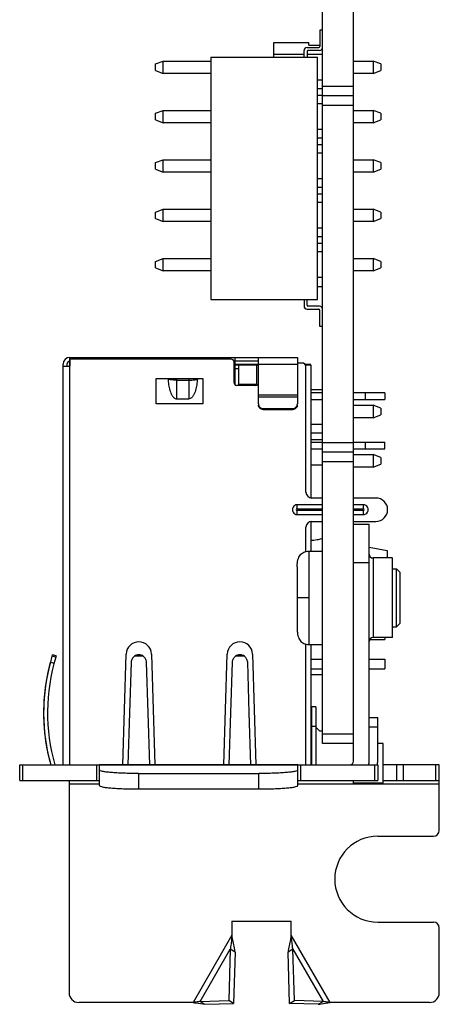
# Model space of a CAD drawing. Header units: millimetres. Extents: x 137 to 398, y 52 to 260.
# Tile 1 of 16: x 137 to 152, y 106 to 140. Entities that reach past the tile are written whole.
import ezdxf

# ---------------------------------------------------------------- set-up
doc = ezdxf.new("R2010")
doc.units = ezdxf.units.MM
doc.header["$LTSCALE"] = 23.1
doc.layers.add('20_ALL_FEATURES', color=7, linetype='CONTINUOUS')

msp = doc.modelspace()

# ---------------------------------------------------------------- linework, layer by layer
at = {"layer": '20_ALL_FEATURES', "color": 0}
for p, q in [((147.7502, 114.8983), (147.7502, 144.9017)), ((148.8174, 114.2979), (148.8174, 144.9017)), ((147.7502, 139.3854), (147.6532, 139.3854)), ((147.6532, 139.3854), (147.6532, 138.8251)), ((146.0827, 138.9635), (147.2833, 138.9635)), ((146.0827, 138.4582), (146.0827, 138.9635)), ((147.2833, 138.8745), (147.2833, 138.9635)), ((147.1188, 138.4582), (147.1188, 138.6917)), ((147.2189, 138.7917), (147.6199, 138.7917)), ((147.2189, 138.6585), (147.2189, 138.4582)), ((147.6501, 138.6919), (147.2522, 138.6919)), ((147.2833, 138.8745), (147.6532, 138.8745)), ((142.014, 138.2298), (142.2808, 138.3298)), ((142.2808, 138.3298), (143.915, 138.3298)), ((142.2808, 137.903), (142.2808, 138.3298)), ((143.915, 138.4582), (147.5835, 138.4582)), ((143.915, 138.4582), (143.915, 130.1474)), ((146.0827, 138.5633), (147.1188, 138.5633)), ((147.2189, 138.5633), (147.7502, 138.5633)), ((147.5835, 130.1474), (147.5835, 138.4582)), ((148.8174, 138.3298), (149.4844, 138.3298)), ((149.7512, 138.2298), (149.4844, 138.3298)), ((149.4844, 138.3298), (149.4844, 137.903)), ((142.014, 138.003), (142.014, 138.2298)), ((142.014, 138.003), (142.2808, 137.903)), ((149.4844, 137.903), (149.7512, 138.003)), ((149.7512, 138.2298), (149.7512, 138.003)), ((143.915, 137.903), (142.2808, 137.903)), ((147.7502, 137.6695), (147.5835, 137.6695)), ((149.4844, 137.903), (148.8174, 137.903)), ((147.5835, 137.3842), (147.7502, 137.3842)), ((147.7502, 137.4697), (148.8174, 137.4697)), ((147.5835, 137.1544), (147.7502, 137.1544)), ((148.8174, 137.1361), (147.7502, 137.1361)), ((142.014, 136.5356), (142.2808, 136.6357)), ((142.2808, 136.6357), (143.915, 136.6357)), ((142.2808, 136.2088), (142.2808, 136.6357)), ((147.5835, 136.8691), (147.7502, 136.8691)), ((148.8174, 136.8027), (147.7502, 136.8027)), ((148.8174, 136.6357), (149.4844, 136.6357)), ((149.7512, 136.5356), (149.4844, 136.6357)), ((149.4844, 136.6357), (149.4844, 136.2088)), ((142.014, 136.3088), (142.014, 136.5356)), ((142.014, 136.3088), (142.2808, 136.2088)), ((149.4844, 136.2088), (149.7512, 136.3088)), ((149.7512, 136.5356), (149.7512, 136.3088)), ((143.915, 136.2088), (142.2808, 136.2088)), ((147.7502, 135.9753), (147.5835, 135.9753)), ((149.4844, 136.2088), (148.8174, 136.2088)), ((147.5835, 135.69), (147.7502, 135.69)), ((147.5835, 135.4602), (147.7502, 135.4602)), ((142.014, 134.8414), (142.2808, 134.9415)), ((142.2808, 134.9415), (143.915, 134.9415)), ((142.2808, 134.5146), (142.2808, 134.9415)), ((147.5835, 135.1749), (147.7502, 135.1749)), ((148.8174, 134.9415), (149.4844, 134.9415)), ((149.7512, 134.8414), (149.4844, 134.9415)), ((149.4844, 134.9415), (149.4844, 134.5146)), ((142.014, 134.6146), (142.014, 134.8414)), ((142.014, 134.6146), (142.2808, 134.5146)), ((149.4844, 134.5146), (149.7512, 134.6146)), ((149.7512, 134.8414), (149.7512, 134.6146)), ((143.915, 134.5146), (142.2808, 134.5146)), ((147.7502, 134.2811), (147.5835, 134.2811)), ((149.4844, 134.5146), (148.8174, 134.5146)), ((147.5835, 133.9958), (147.7502, 133.9958)), ((147.5835, 133.7661), (147.7502, 133.7661)), ((142.014, 133.1472), (142.2808, 133.2473)), ((142.2808, 133.2473), (143.915, 133.2473)), ((142.2808, 132.8204), (142.2808, 133.2473)), ((147.5835, 133.4807), (147.7502, 133.4807)), ((148.8174, 133.2473), (149.4844, 133.2473)), ((149.7512, 133.1472), (149.4844, 133.2473)), ((149.4844, 133.2473), (149.4844, 132.8204)), ((142.014, 132.9205), (142.014, 133.1472)), ((142.014, 132.9205), (142.2808, 132.8204)), ((149.4844, 132.8204), (149.7512, 132.9205)), ((149.7512, 133.1472), (149.7512, 132.9205)), ((143.915, 132.8204), (142.2808, 132.8204)), ((147.7502, 132.587), (147.5835, 132.587)), ((149.4844, 132.8204), (148.8174, 132.8204)), ((147.5835, 132.3016), (147.7502, 132.3016)), ((147.5835, 132.0719), (147.7502, 132.0719)), ((142.014, 131.4531), (142.2808, 131.5531)), ((142.2808, 131.5531), (143.915, 131.5531)), ((142.2808, 131.1262), (142.2808, 131.5531)), ((147.5835, 131.7866), (147.7502, 131.7866)), ((148.8174, 131.5531), (149.4844, 131.5531)), ((149.7512, 131.4531), (149.4844, 131.5531)), ((149.4844, 131.5531), (149.4844, 131.1262)), ((142.014, 131.2263), (142.014, 131.4531)), ((142.014, 131.2263), (142.2808, 131.1262)), ((149.4844, 131.1262), (149.7512, 131.2263)), ((149.7512, 131.4531), (149.7512, 131.2263)), ((143.915, 131.1262), (142.2808, 131.1262)), ((147.7502, 130.8928), (147.5835, 130.8928)), ((149.4844, 131.1262), (148.8174, 131.1262)), ((147.7502, 130.5815), (147.5835, 130.5815)), ((143.915, 130.1474), (147.5835, 130.1474)), ((147.1188, 130.1474), (147.1188, 129.914)), ((147.2189, 129.9471), (147.2189, 130.1474)), ((147.2189, 129.8139), (147.6199, 129.8139)), ((147.6501, 129.9138), (147.2522, 129.9138)), ((147.6532, 129.2203), (147.6532, 129.7806)), ((147.7502, 129.2203), (147.6532, 129.2203)), ((139.0792, 128.1561), (146.888, 128.1561)), ((139.0841, 127.856), (139.0841, 128.1561)), ((144.7536, 127.2171), (144.7536, 128.1561)), ((145.554, 126.5579), (145.554, 128.1561)), ((146.888, 128.1561), (146.888, 126.5579)), ((138.8457, 114.1645), (138.8457, 127.9227)), ((138.8457, 127.856), (139.0941, 127.856)), ((138.9791, 127.9227), (138.9791, 127.856)), ((139.0841, 128.0227), (139.0792, 128.0227)), ((139.0792, 114.1645), (139.0792, 127.856)), ((139.0841, 127.9227), (139.0941, 127.9227)), ((144.6153, 128.0961), (139.0941, 128.0961)), ((139.0941, 127.856), (139.0941, 128.0961)), ((144.7153, 127.2957), (144.7153, 127.9961)), ((144.7153, 127.9227), (144.7536, 127.9227)), ((145.554, 128.0227), (144.7536, 128.0227)), ((145.554, 127.906), (144.7536, 127.906)), ((144.7536, 127.9027), (145.554, 127.9027)), ((144.8821, 127.1957), (144.8821, 127.9027)), ((145.4824, 127.9027), (145.4824, 127.2357)), ((145.554, 127.9227), (146.888, 127.9227)), ((147.0498, 127.9627), (146.888, 127.9627)), ((147.35, 127.906), (147.1589, 127.906)), ((147.161, 127.9027), (147.35, 127.9027)), ((147.1832, 123.5272), (147.1832, 127.8293)), ((147.35, 127.9027), (147.35, 123.3302)), ((144.7536, 127.7693), (144.8821, 127.7693)), ((142.0473, 127.4291), (143.6481, 127.4291)), ((142.0473, 126.562), (142.0473, 127.4291)), ((142.5908, 127.4225), (142.5848, 127.4224)), ((143.3206, 127.4224), (142.5848, 127.4224)), ((142.6086, 127.4224), (142.5908, 127.4225)), ((142.7276, 127.4223), (142.6948, 127.4224)), ((142.7459, 127.4224), (142.7276, 127.4223)), ((142.7459, 126.7297), (142.7459, 127.4224)), ((142.7459, 127.3729), (143.1595, 127.3729)), ((143.1595, 127.4224), (143.1595, 126.7297)), ((143.6481, 127.4291), (143.6481, 126.562)), ((145.4624, 127.1957), (144.8154, 127.1957)), ((144.8821, 127.2357), (145.4824, 127.2357)), ((146.888, 126.853), (145.554, 126.853)), ((145.554, 126.7974), (146.888, 126.7974)), ((147.35, 127.0576), (147.7502, 127.0576)), ((147.7502, 126.9389), (147.35, 126.9389)), ((149.8846, 126.9389), (148.8174, 126.9389)), ((149.2176, 126.9389), (149.2176, 126.7054)), ((149.8846, 126.9389), (149.8846, 126.7054)), ((143.6481, 126.562), (142.0473, 126.562)), ((142.7459, 126.7297), (143.1595, 126.7297)), ((147.35, 126.7054), (147.7502, 126.7054)), ((148.8174, 126.7054), (149.8846, 126.7054)), ((148.8174, 126.5129), (149.4844, 126.5129)), ((149.7512, 126.4129), (149.4844, 126.5129)), ((149.4844, 126.5129), (149.4844, 126.086)), ((145.7207, 126.3977), (146.7212, 126.3977)), ((145.7207, 126.3607), (145.7207, 126.3977)), ((146.7212, 126.3607), (145.7207, 126.3607)), ((146.7212, 126.3977), (146.7212, 126.3607)), ((149.4844, 126.086), (149.7512, 126.1861)), ((149.7512, 126.4129), (149.7512, 126.1861)), ((147.7502, 125.8526), (147.35, 125.8526)), ((149.4844, 126.086), (148.8174, 126.086)), ((147.35, 125.5673), (147.7502, 125.5673)), ((147.35, 125.3375), (147.7502, 125.3375)), ((147.35, 125.2447), (147.7502, 125.2447)), ((147.7502, 125.2369), (148.8174, 125.2369)), ((148.8174, 125.2447), (149.8846, 125.2447)), ((149.2176, 125.2447), (149.2176, 125.0112)), ((149.8846, 125.0112), (149.8846, 125.2447)), ((147.35, 125.0112), (147.7502, 125.0112)), ((148.8174, 124.9033), (147.7502, 124.9033)), ((148.8174, 125.0112), (149.8846, 125.0112)), ((148.8174, 124.8187), (149.4844, 124.8187)), ((149.7512, 124.7187), (149.4844, 124.8187)), ((149.4844, 124.8187), (149.4844, 124.3919)), ((147.35, 124.4676), (147.7501, 124.4676)), ((148.8174, 124.5699), (147.7502, 124.5699)), ((149.4844, 124.3919), (149.7512, 124.4919)), ((149.7512, 124.7187), (149.7512, 124.4919)), ((149.4844, 124.3919), (148.8174, 124.3919)), ((147.7502, 123.0936), (146.8831, 123.0936)), ((146.8831, 122.9602), (146.8831, 123.0936)), ((147.7502, 123.3271), (147.3833, 123.3271)), ((149.5844, 123.3271), (148.8174, 123.3271)), ((149.1509, 123.0936), (148.8174, 123.0936)), ((149.1509, 123.0936), (149.1509, 122.9602)), ((146.8831, 122.9602), (147.7502, 122.9602)), ((147.7502, 122.8935), (146.8831, 122.8935)), ((146.8831, 122.7601), (146.8831, 122.8935)), ((146.8831, 122.7601), (147.7502, 122.7601)), ((148.8174, 122.9602), (149.1509, 122.9602)), ((149.1509, 122.8935), (148.8174, 122.8935)), ((148.8174, 122.7601), (149.1509, 122.7601)), ((149.1509, 122.8935), (149.1509, 122.7601)), ((147.35, 122.5235), (147.35, 121.5015)), ((147.3833, 122.5267), (147.7502, 122.5267)), ((148.8174, 122.5267), (149.5844, 122.5267)), ((148.8174, 122.4353), (149.351, 122.4353)), ((149.351, 114.2979), (149.351, 122.4353)), ((147.1832, 121.4919), (147.1832, 122.3266)), ((147.2833, 121.5015), (147.7502, 121.5015)), ((147.2833, 121.5015), (147.2833, 118.2999)), ((149.351, 121.6408), (149.9646, 121.5262)), ((149.9646, 121.5262), (149.9646, 121.2681)), ((149.351, 121.1013), (148.8174, 121.1013)), ((150.1514, 121.2681), (149.4844, 121.2681)), ((149.4844, 121.2681), (149.4844, 118.5334)), ((150.1514, 118.5336), (150.1514, 121.2679)), ((146.8831, 120.9679), (146.8831, 118.8335)), ((150.1514, 120.9012), (150.2848, 120.9012)), ((150.4182, 120.7678), (150.2848, 120.9012)), ((150.2848, 118.9002), (150.2848, 120.9012)), ((150.4182, 119.0336), (150.4182, 120.7678)), ((147.2833, 119.9007), (146.8831, 119.9007)), ((150.4182, 119.0336), (150.2848, 118.9002)), ((150.1514, 118.9002), (150.2848, 118.9002)), ((149.3721, 118.4713), (149.8846, 118.4713)), ((150.1514, 118.5334), (149.4844, 118.5334)), ((149.8846, 118.5334), (149.8846, 118.4713)), ((147.1832, 114.1645), (147.1832, 118.3095)), ((147.2833, 118.2999), (147.7502, 118.2999)), ((147.35, 118.2999), (147.35, 114.1645)), ((138.41, 117.6937), (138.5388, 117.6589)), ((138.4686, 117.8977), (138.4828, 117.9442)), ((138.5963, 117.8588), (138.4686, 117.8977)), ((138.6104, 117.9053), (138.4828, 117.9442)), ((138.6104, 117.9053), (138.5963, 117.8588)), ((140.8973, 114.165), (141.0136, 117.9708)), ((141.1802, 117.6937), (141.127, 115.9541)), ((141.6006, 117.8977), (141.2934, 117.8977)), ((141.7671, 115.9531), (141.7138, 117.6937)), ((141.8805, 117.9708), (141.9968, 114.1645)), ((144.3657, 114.1645), (144.482, 117.9708)), ((144.6486, 117.6937), (144.5954, 115.9531)), ((145.069, 117.8977), (144.7618, 117.8977)), ((145.2355, 115.9531), (145.1822, 117.6937)), ((145.3489, 117.9708), (145.4652, 114.165)), ((147.35, 117.791), (147.7502, 117.791)), ((149.351, 117.791), (149.8846, 117.791)), ((149.8846, 117.791), (149.8846, 117.4575)), ((147.35, 117.4575), (147.7502, 117.4575)), ((149.351, 117.4575), (149.8846, 117.4575)), ((147.35, 117.264), (147.7502, 117.264)), ((141.127, 115.9541), (141.0721, 114.1645)), ((141.8219, 114.1645), (141.7671, 115.9531)), ((144.5954, 115.9531), (144.5405, 114.1645)), ((145.2903, 114.1645), (145.2355, 115.9531)), ((147.5167, 116.1617), (147.3833, 116.1617)), ((147.3833, 114.1645), (147.3833, 116.1617)), ((147.5167, 116.1617), (147.5167, 114.1645)), ((149.351, 115.792), (149.6445, 115.792)), ((149.6445, 114.2979), (149.6445, 115.792)), ((147.3833, 115.4631), (147.35, 115.4631)), ((147.3833, 115.4947), (147.5167, 115.4947)), ((147.5167, 115.4631), (147.6501, 115.3297)), ((147.6501, 115.3297), (147.7502, 115.3297)), ((149.6445, 115.4585), (149.351, 115.4585)), ((147.7502, 115.2319), (148.8174, 115.2319)), ((148.8174, 114.8983), (147.7502, 114.8983)), ((149.8339, 114.8983), (149.6445, 114.8983)), ((149.8339, 113.543), (149.8339, 114.8983)), ((137.3583, 114.1645), (149.6445, 114.1645)), ((137.3583, 113.6309), (137.3583, 114.1645)), ((137.456, 114.1645), (137.456, 113.6309)), ((140.002, 113.6309), (140.002, 114.1645)), ((140.0997, 113.4537), (140.0997, 114.1645)), ((146.9031, 114.1625), (140.0997, 114.1625)), ((146.9031, 113.4537), (146.9031, 114.1645)), ((147.0008, 114.1645), (147.0008, 113.6309)), ((149.5468, 113.6309), (149.5468, 114.1645)), ((149.6445, 114.1645), (149.6445, 113.6309)), ((151.7589, 114.1645), (149.8339, 114.1645)), ((150.3056, 113.6309), (150.3056, 114.1645)), ((150.5171, 114.1645), (150.5171, 113.6309)), ((151.6368, 113.6309), (151.6368, 114.1645)), ((151.7589, 111.9167), (151.7589, 114.1645)), ((137.3583, 113.6309), (140.0997, 113.6309)), ((139.0525, 113.6129), (139.0525, 106.3406)), ((141.4337, 113.869), (145.5691, 113.869)), ((141.4337, 113.869), (141.4337, 113.3374)), ((145.5691, 113.3374), (145.5691, 113.869)), ((146.9031, 113.6309), (149.6445, 113.6309)), ((148.8174, 113.543), (148.8174, 113.6309)), ((149.8339, 113.6309), (151.7589, 113.6309)), ((140.0997, 113.4975), (139.0525, 113.4975)), ((141.4337, 113.3374), (145.5691, 113.3374)), ((151.7589, 113.4975), (146.9031, 113.4975)), ((149.8339, 113.543), (148.8174, 113.543)), ((149.6445, 111.7166), (151.5588, 111.7166)), ((144.642, 108.8019), (146.6763, 108.8019)), ((144.642, 108.8019), (144.642, 108.3177)), ((146.6763, 108.3177), (146.6763, 108.8019)), ((149.6445, 108.7685), (151.5588, 108.7685)), ((151.7589, 106.3406), (151.7589, 108.5684)), ((144.642, 108.3177), (143.308, 106.0071)), ((148.0103, 106.0071), (146.6763, 108.3177)), ((143.548, 106.0404), (144.5843, 107.8353)), ((144.5843, 107.8353), (144.5327, 106.0702)), ((144.7499, 107.7397), (144.5843, 107.8353)), ((144.7499, 107.7397), (144.6983, 105.9746)), ((146.734, 107.8353), (146.5684, 107.7397)), ((146.62, 105.9746), (146.5684, 107.7397)), ((146.734, 107.8353), (147.7703, 106.0404)), ((146.7856, 106.0702), (146.734, 107.8353)), ((143.308, 106.0071), (139.386, 106.0071)), ((143.548, 106.0404), (144.5327, 106.0702)), ((143.548, 106.0404), (143.7136, 105.9448)), ((143.7136, 105.9448), (144.6983, 105.9746)), ((144.6983, 105.9746), (144.5327, 106.0702)), ((146.62, 105.9746), (146.7856, 106.0702)), ((147.6047, 105.9448), (146.62, 105.9746)), ((147.7703, 106.0404), (146.7856, 106.0702)), ((147.6047, 105.9448), (147.7703, 106.0404)), ((151.4254, 106.0071), (148.0103, 106.0071))]:
    msp.add_line(p, q, dxfattribs=at)
msp.add_lwpolyline([(143.3206, 127.4224), (143.3146, 127.4225), (143.3067, 127.4225), (143.2971, 127.4224)], dxfattribs=at)
for centre, radius, start, end in [((147.2189, 138.6917), 0.1001, 90, 180), ((147.2522, 138.6585), 0.0333, 90, 180), ((147.6199, 138.8251), 0.0333, 270, 0), ((147.6501, 138.7919), 0.1001, 270, 0), ((147.2189, 129.914), 0.1001, 180, 270), ((147.2522, 129.9471), 0.0333, 180, 270), ((147.6199, 129.7806), 0.0333, 0, 90), ((147.6501, 129.8137), 0.1001, 0, 90), ((139.0792, 127.9227), 0.2334, 90, 180), ((139.0792, 127.9227), 0.1001, 90, 180), ((144.6153, 127.9961), 0.1001, 0, 90), ((147.0498, 127.8293), 0.1334, 0, 90), ((142.4747, 128.6052), 1.1879, 275.04882, 275.31844), ((143.4357, 128.6608), 1.2438, 264.68882, 265.36604), ((144.8154, 127.2957), 0.1001, 180, 270), ((145.4624, 127.2957), 0.1001, 270, 336.4318), ((147.3833, 123.5272), 0.2001, 180, 270), ((146.8831, 122.9269), 0.1667, 89.99986, 270.00452), ((149.1509, 122.9269), 0.1667, 269.99986, 90.00452), ((149.5844, 122.9269), 0.4002, 270, 90), ((146.8831, 122.9269), 0.0334, 90.00411, 269.99921), ((149.1509, 122.9269), 0.0334, 270.00411, 89.99921), ((147.3833, 122.3266), 0.2001, 90, 180), ((147.2462, 123.264), 1.4139, 289.21962, 289.8262), ((147.2732, 123.189), 1.3341, 289.82606, 290.32255), ((147.1559, 123.5041), 1.6703, 290.34261, 290.62488), ((149.4844, 121.4015), 0.1334, 180, 270), ((141.447, 117.9576), 0.4337, 1.75035, 178.24965), ((144.9154, 117.9576), 0.4337, 1.75035, 178.24965), ((149.4844, 118.4), 0.1334, 90, 180), ((144.8489, 115.9531), 6.67, 164.87347, 195.55692), ((144.8489, 115.9531), 6.5366, 163.05, 195.88116), ((144.8413, 115.9553), 6.6621, 164.87464, 166.63481), ((144.8489, 115.9531), 6.67, 163.05, 164.87347), ((148.684, 114.2979), 0.1334, 270, 0), ((148.684, 114.2979), 0.667, 348.45124, 0), ((148.9775, 114.2979), 0.667, 348.45119, 0), ((151.5588, 111.9167), 0.2001, 270, 0), ((149.6445, 110.2426), 1.4741, 90, 270), ((151.5588, 108.5684), 0.2001, 0, 90), ((139.386, 106.3406), 0.3335, 180, 270), ((151.4254, 106.3406), 0.3335, 270, 0)]:
    msp.add_arc(centre, radius, start, end, dxfattribs=at)
for points in [[(142.4493, 127.4149), (142.4926, 127.4163), (142.536, 127.4181), (142.5792, 127.4219)], [(143.3352, 127.4211), (143.3755, 127.4179), (143.4158, 127.4162), (143.4561, 127.4149)], [(141.6006, 117.8977), (141.5563, 117.9276), (141.447, 117.9608), (141.3378, 117.9276), (141.2934, 117.8977)], [(145.069, 117.8977), (145.0247, 117.9276), (144.9154, 117.9608), (144.8062, 117.9276), (144.7618, 117.8977)]]:
    msp.add_open_spline(points, degree=3, dxfattribs=at)
for points, knots in [([(142.7459, 127.3729), (142.7108, 127.3729), (142.6452, 127.3747), (142.5672, 127.3817), (142.5147, 127.3904), (142.4853, 127.3973), (142.464, 127.4048), (142.4527, 127.4112), (142.4493, 127.4149)], [0, 0, 0, 0, 0.3478314, 0.6513116, 0.7749025, 0.8751563, 0.9501949, 1, 1, 1, 1]), ([(142.4493, 127.4149), (142.453, 127.3489), (142.4633, 127.25), (142.4879, 127.12), (142.5128, 127.0239), (142.5458, 126.9303), (142.5826, 126.8559), (142.6206, 126.8016), (142.6548, 126.7655), (142.6963, 126.7375), (142.7295, 126.7297), (142.7459, 126.7297)], [0, 0, 0, 0, 0.2501163, 0.375209, 0.500293, 0.6253576, 0.7503575, 0.8128933, 0.8753968, 0.9377998, 1, 1, 1, 1]), ([(143.4561, 127.4149), (143.4523, 127.3489), (143.4421, 127.25), (143.4175, 127.12), (143.3926, 127.0239), (143.3595, 126.9303), (143.3228, 126.8559), (143.2848, 126.8016), (143.2506, 126.7655), (143.2091, 126.7375), (143.1759, 126.7297), (143.1595, 126.7297)], [0, 0, 0, 0, 0.2501163, 0.375209, 0.500293, 0.6253576, 0.7503575, 0.8128933, 0.8753968, 0.9377998, 1, 1, 1, 1]), ([(143.1595, 127.3729), (143.1945, 127.3729), (143.2602, 127.3747), (143.3382, 127.3818), (143.3907, 127.3904), (143.4201, 127.3973), (143.4414, 127.4048), (143.4527, 127.4112), (143.4561, 127.4149)], [0, 0, 0, 0, 0.3478879, 0.6513463, 0.7749221, 0.8751643, 0.9501968, 1, 1, 1, 1]), ([(145.554, 126.5579), (145.554, 126.5371), (145.5628, 126.4946), (145.6002, 126.4414), (145.6556, 126.406), (145.6991, 126.3977), (145.7207, 126.3977)], [0, 0, 0, 0, 0.2453856, 0.4934504, 0.7453484, 1, 1, 1, 1]), ([(145.7207, 126.3607), (145.6991, 126.3607), (145.6556, 126.3689), (145.6002, 126.4043), (145.5628, 126.4576), (145.554, 126.5), (145.554, 126.5209)], [0, 0, 0, 0, 0.2546518, 0.50655, 0.7546146, 1, 1, 1, 1]), ([(146.7212, 126.3977), (146.7429, 126.3977), (146.7864, 126.406), (146.8418, 126.4414), (146.8792, 126.4946), (146.888, 126.5371), (146.888, 126.5579)], [0, 0, 0, 0, 0.2546518, 0.50655, 0.7546146, 1, 1, 1, 1]), ([(146.888, 126.5209), (146.888, 126.5), (146.8792, 126.4576), (146.8418, 126.4043), (146.7864, 126.3689), (146.7429, 126.3607), (146.7212, 126.3607)], [0, 0, 0, 0, 0.2453856, 0.4934504, 0.7453484, 1, 1, 1, 1]), ([(147.7116, 121.9289), (147.6636, 121.9122), (147.5453, 121.8779), (147.4221, 121.8638), (147.35, 121.8638)], [0, 0, 0, 0, 0.4135705, 1, 1, 1, 1]), ([(146.8831, 120.9679), (146.8831, 121.0097), (146.8865, 121.0882), (146.9044, 121.1977), (146.9352, 121.2912), (146.9792, 121.3686), (147.037, 121.4292), (147.1082, 121.472), (147.1919, 121.4969), (147.2519, 121.5015), (147.2833, 121.5015)], [0, 0, 0, 0, 0.1648243, 0.309615, 0.4371576, 0.5515054, 0.6582258, 0.7640964, 0.8760492, 1, 1, 1, 1]), ([(146.8831, 118.8335), (146.8831, 118.7918), (146.8865, 118.7133), (146.9044, 118.6037), (146.9352, 118.5102), (146.9792, 118.4329), (147.037, 118.3723), (147.1082, 118.3294), (147.1919, 118.3046), (147.2519, 118.2999), (147.2833, 118.2999)], [0, 0, 0, 0, 0.1648243, 0.309615, 0.4371576, 0.5515054, 0.6582258, 0.7640964, 0.8760492, 1, 1, 1, 1]), ([(141.2934, 117.8977), (141.2636, 117.8715), (141.2116, 117.8095), (141.1864, 117.7326), (141.1802, 117.6937)], [0, 0, 0, 0, 0.5018478, 1, 1, 1, 1]), ([(141.7138, 117.6937), (141.7077, 117.7326), (141.6824, 117.8095), (141.6305, 117.8715), (141.6006, 117.8977)], [0, 0, 0, 0, 0.4979755, 1, 1, 1, 1]), ([(144.7618, 117.8977), (144.732, 117.8715), (144.68, 117.8095), (144.6548, 117.7326), (144.6486, 117.6937)], [0, 0, 0, 0, 0.5018477, 1, 1, 1, 1]), ([(145.1822, 117.6937), (145.1761, 117.7326), (145.1508, 117.8095), (145.0989, 117.8715), (145.069, 117.8977)], [0, 0, 0, 0, 0.4979724, 1, 1, 1, 1]), ([(138.3596, 117.4953), (138.2302, 116.9507), (138.1085, 115.8244), (138.2732, 114.7035), (138.4233, 114.1643)], [0, 0, 0, 0, 0.5000063, 1, 1, 1, 1]), ([(141.4337, 113.869), (141.2635, 113.869), (141.0163, 113.8729), (140.7019, 113.8872), (140.5023, 113.901), (140.3381, 113.9177), (140.2163, 113.9361), (140.1421, 113.9543), (140.108, 113.9703), (140.0997, 113.9809), (140.0997, 113.9852)], [0, 0, 0, 0, 0.3781805, 0.5491374, 0.6992491, 0.8228065, 0.9153066, 0.9738138, 0.9903152, 1, 1, 1, 1]), ([(146.9031, 113.9852), (146.9031, 113.9809), (146.8948, 113.9703), (146.8607, 113.9543), (146.7865, 113.9361), (146.6647, 113.9177), (146.5005, 113.901), (146.3009, 113.8872), (145.9865, 113.8729), (145.7393, 113.869), (145.5691, 113.869)], [0, 0, 0, 0, 0.0096848, 0.0261862, 0.0846933, 0.1771934, 0.3007508, 0.4508624, 0.6218194, 1, 1, 1, 1]), ([(140.0997, 113.4537), (140.0997, 113.4493), (140.108, 113.4388), (140.1421, 113.4227), (140.2163, 113.4045), (140.3381, 113.3861), (140.5023, 113.3694), (140.7019, 113.3556), (141.0163, 113.3413), (141.2635, 113.3374), (141.4337, 113.3374)], [0, 0, 0, 0, 0.0096848, 0.0261862, 0.0846933, 0.1771934, 0.3007508, 0.4508624, 0.6218194, 1, 1, 1, 1]), ([(145.5691, 113.3374), (145.7393, 113.3374), (145.9865, 113.3413), (146.3009, 113.3556), (146.5005, 113.3694), (146.6647, 113.3861), (146.7865, 113.4045), (146.8607, 113.4227), (146.8948, 113.4388), (146.9031, 113.4493), (146.9031, 113.4537)], [0, 0, 0, 0, 0.3781805, 0.5491374, 0.6992491, 0.8228065, 0.9153066, 0.9738138, 0.9903152, 1, 1, 1, 1]), ([(144.642, 108.3177), (144.6285, 108.1968), (144.6106, 108.0358), (144.5897, 107.8753), (144.5843, 107.8353)], [0, 0, 0, 0, 0.7511447, 1, 1, 1, 1]), ([(144.7499, 107.7397), (144.7421, 107.7875), (144.7088, 107.9806), (144.6707, 108.1729), (144.642, 108.3177)], [0, 0, 0, 0, 0.2468661, 1, 1, 1, 1]), ([(146.6763, 108.3177), (146.6667, 108.2692), (146.6286, 108.0769), (146.592, 107.8844), (146.5684, 107.7397)], [0, 0, 0, 0, 0.2522569, 1, 1, 1, 1]), ([(146.734, 107.8353), (146.7286, 107.8753), (146.7077, 108.0358), (146.6898, 108.1968), (146.6763, 108.3177)], [0, 0, 0, 0, 0.2488553, 1, 1, 1, 1]), ([(143.548, 106.0404), (143.5284, 106.0373), (143.4486, 106.0251), (143.3684, 106.0148), (143.308, 106.0071)], [0, 0, 0, 0, 0.245379, 1, 1, 1, 1]), ([(143.308, 106.0071), (143.3424, 106.0016), (143.4774, 105.9798), (143.6126, 105.9587), (143.7136, 105.9448)], [0, 0, 0, 0, 0.2546179, 1, 1, 1, 1]), ([(147.6047, 105.9448), (147.6377, 105.9494), (147.7731, 105.9688), (147.9082, 105.9906), (148.0103, 106.0071)], [0, 0, 0, 0, 0.2435393, 1, 1, 1, 1]), ([(148.0103, 106.0071), (147.99, 106.0097), (147.9099, 106.02), (147.8298, 106.0308), (147.7703, 106.0404)], [0, 0, 0, 0, 0.2533167, 1, 1, 1, 1])]:
    msp.add_open_spline(points, degree=3, knots=knots, dxfattribs=at)

doc.saveas('drawing.dxf')
